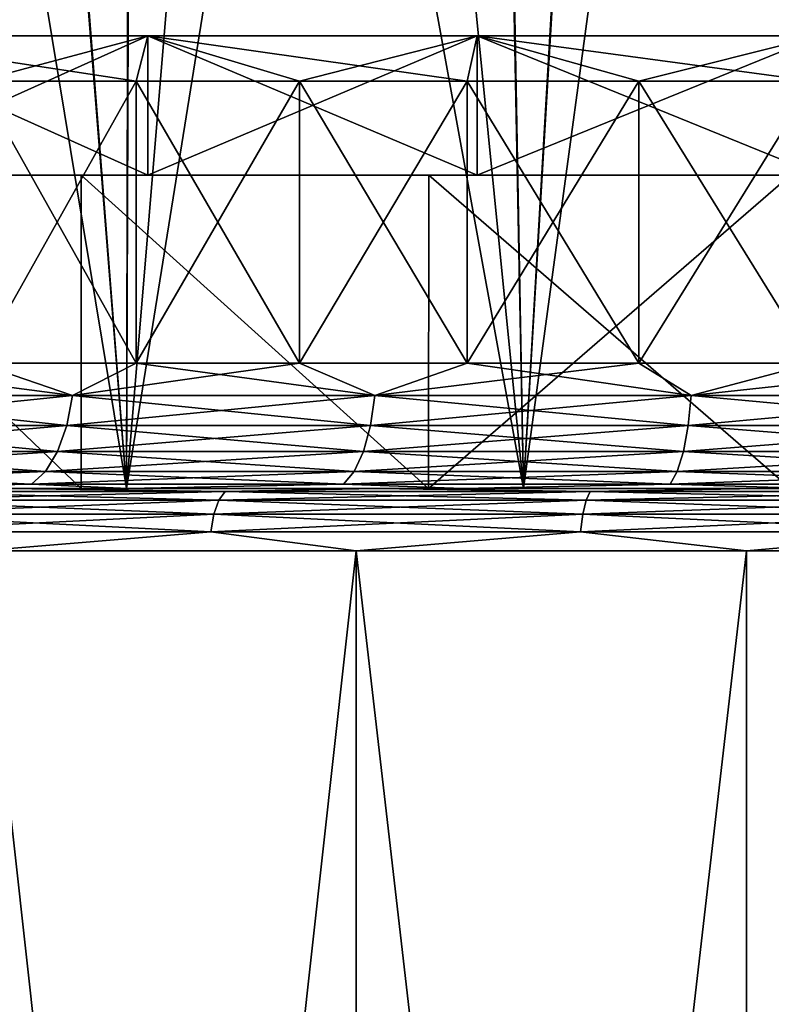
# Model space of a CAD drawing. Header units: millimetres. Extents: x -128 to 173, y -40 to 30.
# Tile 120 of 256: x -4.24 to -1.84, y -29.65 to -26.5. Entities that reach past the tile are written whole.
import ezdxf

# ---------------------------------------------------------------- set-up
doc = ezdxf.new("R2010")
doc.units = ezdxf.units.MM
doc.header["$LTSCALE"] = 56.728605
for name, color, linetype in [('11', 7, 'CONTINUOUS'), ('12', 7, 'CONTINUOUS'), ('13', 7, 'CONTINUOUS'), ('145', 7, 'CONTINUOUS'), ('146', 7, 'CONTINUOUS'), ('147', 7, 'CONTINUOUS'), ('148', 7, 'CONTINUOUS'), ('149', 7, 'CONTINUOUS'), ('150', 7, 'CONTINUOUS'), ('151', 7, 'CONTINUOUS'), ('152', 7, 'CONTINUOUS'), ('153', 7, 'CONTINUOUS'), ('154', 7, 'CONTINUOUS'), ('155', 7, 'CONTINUOUS'), ('156', 7, 'CONTINUOUS'), ('29', 7, 'CONTINUOUS'), ('30', 7, 'CONTINUOUS'), ('33', 7, 'CONTINUOUS'), ('34', 7, 'CONTINUOUS')]:
    doc.layers.add(name, color=color, linetype=linetype)

msp = doc.modelspace()

# ---------------------------------------------------------------- linework, layer by layer
at = {"layer": '11', "color": 7, "linetype": 'CONTINUOUS'}
for points in [[(-5.1119, -28, 9.74), (-6.2487, -28, 9.0528), (-3.1056, -28, 9.5581), (-5.1119, -28, 9.74)], [(-3.1056, -28, 9.5581), (-6.2487, -28, 9.0528), (-4.2791, -28, 9.0935), (-3.1056, -28, 9.5581)], [(-3.9006, -28, 10.2852), (-5.1119, -28, 9.74), (-0.6311, -28, 10.0302), (-3.9006, -28, 10.2852)], [(-0.6311, -28, 10.0302), (-5.1119, -28, 9.74), (-1.8832, -28, 9.872), (-0.6311, -28, 10.0302)], [(-1.8832, -28, 9.872), (-5.1119, -28, 9.74), (-3.1056, -28, 9.5581), (-1.8832, -28, 9.872)], [(-5.1119, -28, -9.74), (-3.9006, -28, -10.2852), (-1.8832, -28, -9.872), (-5.1119, -28, -9.74)], [(-4.2791, -28, -9.0935), (-5.1119, -28, -9.74), (-3.1056, -28, -9.5581), (-4.2791, -28, -9.0935)], [(-3.1056, -28, -9.5581), (-5.1119, -28, -9.74), (-1.8832, -28, -9.872), (-3.1056, -28, -9.5581)], [(-2.6324, -28, 10.6804), (-3.9006, -28, 10.2852), (2.6324, -28, 10.6804), (-2.6324, -28, 10.6804)], [(2.6324, -28, 10.6804), (-3.9006, -28, 10.2852), (3.9006, -28, 10.2852), (2.6324, -28, 10.6804)], [(3.9006, -28, 10.2852), (-3.9006, -28, 10.2852), (-0.6311, -28, 10.0302), (3.9006, -28, 10.2852)], [(-2.6324, -28, -10.6804), (3.9006, -28, -10.2852), (-3.9006, -28, -10.2852), (-2.6324, -28, -10.6804)], [(-3.9006, -28, -10.2852), (3.9006, -28, -10.2852), (0.6311, -28, -10.0302), (-3.9006, -28, -10.2852)], [(-1.8832, -28, -9.872), (-3.9006, -28, -10.2852), (-0.6311, -28, -10.0302), (-1.8832, -28, -9.872)], [(-0.6311, -28, -10.0302), (-3.9006, -28, -10.2852), (0.6311, -28, -10.0302), (-0.6311, -28, -10.0302)], [(-1.3259, -28, 10.9198), (-2.6324, -28, 10.6804), (1.3259, -28, 10.9198), (-1.3259, -28, 10.9198)], [(1.3259, -28, 10.9198), (-2.6324, -28, 10.6804), (2.6324, -28, 10.6804), (1.3259, -28, 10.9198)], [(2.6324, -28, -10.6804), (3.9006, -28, -10.2852), (-2.6324, -28, -10.6804), (2.6324, -28, -10.6804)], [(-1.3259, -28, -10.9198), (2.6324, -28, -10.6804), (-2.6324, -28, -10.6804), (-1.3259, -28, -10.9198)]]:
    msp.add_3dface(points, dxfattribs=at)
at = {"layer": '12', "color": 7, "linetype": 'CONTINUOUS'}
for points in [[(-1.3259, -28, -10.9198), (-2.6324, -28, -10.6804), (-1.6526, -20.7721, -11.0027), (-1.3259, -28, -10.9198)], [(-1.6526, -20.7721, -11.0027), (-2.6324, -28, -10.6804), (-2.2066, -20.8338, -10.9041), (-1.6526, -20.7721, -11.0027)], [(-2.2066, -20.8338, -10.9041), (-2.6324, -28, -10.6804), (-2.7624, -20.9131, -10.7752), (-2.2066, -20.8338, -10.9041)], [(-2.6324, -28, -10.6804), (-3.9006, -28, -10.2852), (-2.7624, -20.9131, -10.7752), (-2.6324, -28, -10.6804)], [(-2.7624, -20.9131, -10.7752), (-3.9006, -28, -10.2852), (-3.3195, -21.0099, -10.6151), (-2.7624, -20.9131, -10.7752)], [(-3.3195, -21.0099, -10.6151), (-3.9006, -28, -10.2852), (-3.876, -21.1239, -10.4226), (-3.3195, -21.0099, -10.6151)], [(-3.876, -21.1239, -10.4226), (-3.9006, -28, -10.2852), (-4.4305, -21.2542, -10.1968), (-3.876, -21.1239, -10.4226)], [(-3.9006, -28, -10.2852), (-5.1119, -28, -9.74), (-4.4305, -21.2542, -10.1968), (-3.9006, -28, -10.2852)]]:
    msp.add_3dface(points, dxfattribs=at)
at = {"layer": '13', "color": 7, "linetype": 'CONTINUOUS'}
for points in [[(-2.2161, -20.835, 10.9021), (-1.3259, -28, 10.9198), (-1.6612, -20.7731, 11.0014), (-2.2161, -20.835, 10.9021)], [(-2.7722, -20.9146, 10.7727), (-2.6324, -28, 10.6804), (-2.2161, -20.835, 10.9021), (-2.7722, -20.9146, 10.7727)], [(-2.6324, -28, 10.6804), (-1.3259, -28, 10.9198), (-2.2161, -20.835, 10.9021), (-2.6324, -28, 10.6804)], [(-3.3284, -21.0116, 10.6123), (-2.6324, -28, 10.6804), (-2.7722, -20.9146, 10.7727), (-3.3284, -21.0116, 10.6123)], [(-3.8843, -21.1257, 10.4195), (-2.6324, -28, 10.6804), (-3.3284, -21.0116, 10.6123), (-3.8843, -21.1257, 10.4195)], [(-4.4395, -21.2565, 10.1928), (-3.9006, -28, 10.2852), (-3.8843, -21.1257, 10.4195), (-4.4395, -21.2565, 10.1928)], [(-3.9006, -28, 10.2852), (-2.6324, -28, 10.6804), (-3.8843, -21.1257, 10.4195), (-3.9006, -28, 10.2852)], [(-4.991, -21.4026, 9.9316), (-3.9006, -28, 10.2852), (-4.4395, -21.2565, 10.1928), (-4.991, -21.4026, 9.9316)], [(-5.1119, -28, 9.74), (-3.9006, -28, 10.2852), (-4.991, -21.4026, 9.9316), (-5.1119, -28, 9.74)]]:
    msp.add_3dface(points, dxfattribs=at)
at = {"layer": '145', "color": 7, "linetype": 'CONTINUOUS'}
for points in [[(-3.832, -27, 8.1434), (-4.8225, -27, 7.5989), (-3.832, -26.5557, 8.1434), (-3.832, -27, 8.1434)], [(-3.832, -26.5557, 8.1434), (-4.8225, -27, 7.5989), (-4.8224, -26.5557, 7.599), (-3.832, -26.5557, 8.1434)], [(-2.7812, -27, 8.5595), (-3.832, -27, 8.1434), (-2.7812, -26.5557, 8.5595), (-2.7812, -27, 8.5595)], [(-2.7812, -26.5557, 8.5595), (-3.832, -27, 8.1434), (-3.832, -26.5557, 8.1434), (-2.7812, -26.5557, 8.5595)], [(-1.6864, -27, 8.8406), (-2.7812, -27, 8.5595), (-1.6864, -26.5557, 8.8406), (-1.6864, -27, 8.8406)], [(-1.6864, -26.5557, 8.8406), (-2.7812, -27, 8.5595), (-2.7812, -26.5557, 8.5595), (-1.6864, -26.5557, 8.8406)]]:
    msp.add_3dface(points, dxfattribs=at)
at = {"layer": '146', "color": 7, "linetype": 'CONTINUOUS'}
for points in [[(-4.8225, -27, 7.5989), (-3.832, -27, 8.1434), (-5.0903, -27, 8.0211), (-4.8225, -27, 7.5989)], [(-3.832, -27, 8.1434), (-2.7812, -27, 8.5595), (-5.0903, -27, 8.0211), (-3.832, -27, 8.1434)], [(-5.0903, -27, 8.0211), (-2.7812, -27, 8.5595), (-4.0449, -27, 8.5959), (-5.0903, -27, 8.0211)], [(-5.0903, -27, -8.0211), (-4.0449, -27, -8.5959), (-3.832, -27, -8.1434), (-5.0903, -27, -8.0211)], [(-4.8225, -27, -7.5989), (-5.0903, -27, -8.0211), (-3.832, -27, -8.1434), (-4.8225, -27, -7.5989)], [(-2.7812, -27, 8.5595), (-1.6864, -27, 8.8406), (-4.0449, -27, 8.5959), (-2.7812, -27, 8.5595)], [(-1.6864, -27, 8.8406), (-0.5652, -27, 8.9822), (-4.0449, -27, 8.5959), (-1.6864, -27, 8.8406)], [(-4.0449, -27, 8.5959), (-0.5652, -27, 8.9822), (-2.9356, -27, 9.035), (-4.0449, -27, 8.5959)], [(-4.0449, -27, -8.5959), (-2.9356, -27, -9.035), (-1.6864, -27, -8.8406), (-4.0449, -27, -8.5959)], [(-3.832, -27, -8.1434), (-4.0449, -27, -8.5959), (-2.7812, -27, -8.5595), (-3.832, -27, -8.1434)], [(-2.7812, -27, -8.5595), (-4.0449, -27, -8.5959), (-1.6864, -27, -8.8406), (-2.7812, -27, -8.5595)], [(-2.9356, -27, 9.035), (-0.5652, -27, 8.9822), (2.9356, -27, 9.035), (-2.9356, -27, 9.035)], [(-1.7801, -27, -9.3317), (2.9356, -27, -9.035), (-2.9356, -27, -9.035), (-1.7801, -27, -9.3317)], [(-2.9356, -27, -9.035), (2.9356, -27, -9.035), (0.5652, -27, -8.9822), (-2.9356, -27, -9.035)], [(-1.6864, -27, -8.8406), (-2.9356, -27, -9.035), (-0.5652, -27, -8.9822), (-1.6864, -27, -8.8406)], [(-0.5652, -27, -8.9822), (-2.9356, -27, -9.035), (0.5652, -27, -8.9822), (-0.5652, -27, -8.9822)], [(-1.7801, -27, 9.3317), (-2.9356, -27, 9.035), (1.7801, -27, 9.3317), (-1.7801, -27, 9.3317)], [(1.7801, -27, 9.3317), (-2.9356, -27, 9.035), (2.9356, -27, 9.035), (1.7801, -27, 9.3317)]]:
    msp.add_3dface(points, dxfattribs=at)
at = {"layer": '147', "color": 7, "linetype": 'CONTINUOUS'}
for points in [[(-5.0904, -28, 8.0211), (-5.0903, -27, 8.0211), (-4.0449, -28, 8.5959), (-5.0904, -28, 8.0211)], [(-5.0903, -27, 8.0211), (-4.0449, -27, 8.5959), (-4.0449, -28, 8.5959), (-5.0903, -27, 8.0211)], [(-4.0449, -27, 8.5959), (-2.9356, -27, 9.035), (-2.9357, -28, 9.035), (-4.0449, -27, 8.5959)], [(-4.0449, -28, 8.5959), (-4.0449, -27, 8.5959), (-2.9357, -28, 9.035), (-4.0449, -28, 8.5959)], [(-2.9356, -27, 9.035), (-1.7801, -27, 9.3317), (-2.9357, -28, 9.035), (-2.9356, -27, 9.035)], [(-2.9357, -28, 9.035), (-1.7801, -27, 9.3317), (-1.7801, -28, 9.3317), (-2.9357, -28, 9.035)]]:
    msp.add_3dface(points, dxfattribs=at)
at = {"layer": '148', "color": 7, "linetype": 'CONTINUOUS'}
for points in [[(-4.0449, -28, -8.5959), (-5.0903, -27, -8.0211), (-5.0904, -28, -8.0211), (-4.0449, -28, -8.5959)], [(-4.0449, -27, -8.5959), (-5.0903, -27, -8.0211), (-4.0449, -28, -8.5959), (-4.0449, -27, -8.5959)], [(-2.9356, -27, -9.035), (-4.0449, -27, -8.5959), (-2.9357, -28, -9.035), (-2.9356, -27, -9.035)], [(-2.9357, -28, -9.035), (-4.0449, -27, -8.5959), (-4.0449, -28, -8.5959), (-2.9357, -28, -9.035)], [(-1.7801, -28, -9.3317), (-2.9356, -27, -9.035), (-2.9357, -28, -9.035), (-1.7801, -28, -9.3317)], [(-1.7801, -27, -9.3317), (-2.9356, -27, -9.035), (-1.7801, -28, -9.3317), (-1.7801, -27, -9.3317)]]:
    msp.add_3dface(points, dxfattribs=at)
at = {"layer": '149', "color": 7, "linetype": 'CONTINUOUS'}
for points in [[(-5.0904, -28, 8.0211), (-4.0449, -28, 8.5959), (-3.8961, -28, 8.2791), (-5.0904, -28, 8.0211)], [(-4.9031, -28, 7.7254), (-5.0904, -28, 8.0211), (-3.8961, -28, 8.2791), (-4.9031, -28, 7.7254)], [(-4.0449, -28, -8.5959), (-5.0904, -28, -8.0211), (-3.8961, -28, -8.2791), (-4.0449, -28, -8.5959)], [(-3.8961, -28, -8.2791), (-5.0904, -28, -8.0211), (-4.903, -28, -7.7255), (-3.8961, -28, -8.2791)], [(-4.0449, -28, 8.5959), (-2.9357, -28, 9.035), (-2.8277, -28, 8.7021), (-4.0449, -28, 8.5959)], [(-3.8961, -28, 8.2791), (-4.0449, -28, 8.5959), (-2.8277, -28, 8.7021), (-3.8961, -28, 8.2791)], [(-2.9357, -28, -9.035), (-4.0449, -28, -8.5959), (-1.7146, -28, -8.9879), (-2.9357, -28, -9.035)], [(-1.7146, -28, -8.9879), (-4.0449, -28, -8.5959), (-2.8276, -28, -8.7021), (-1.7146, -28, -8.9879)], [(-2.8276, -28, -8.7021), (-4.0449, -28, -8.5959), (-3.8961, -28, -8.2791), (-2.8276, -28, -8.7021)], [(-2.9357, -28, 9.035), (-1.7801, -28, 9.3317), (-0.5746, -28, 9.1319), (-2.9357, -28, 9.035)], [(-2.8277, -28, 8.7021), (-2.9357, -28, 9.035), (-1.7147, -28, 8.9879), (-2.8277, -28, 8.7021)], [(-1.7147, -28, 8.9879), (-2.9357, -28, 9.035), (-0.5746, -28, 9.1319), (-1.7147, -28, 8.9879)], [(1.7801, -28, -9.3317), (-1.7801, -28, -9.3317), (-2.9357, -28, -9.035), (1.7801, -28, -9.3317)], [(1.7801, -28, -9.3317), (-2.9357, -28, -9.035), (-0.5745, -28, -9.1319), (1.7801, -28, -9.3317)], [(-0.5745, -28, -9.1319), (-2.9357, -28, -9.035), (-1.7146, -28, -8.9879), (-0.5745, -28, -9.1319)]]:
    msp.add_3dface(points, dxfattribs=at)
at = {"layer": '150', "color": 7, "linetype": 'CONTINUOUS'}
for points in [[(-4.375, -27.6, 7.5777), (-3.87, -27.6, 7.8476), (-4.375, -26.7, 7.5777), (-4.375, -27.6, 7.5777)], [(-4.375, -26.7, 7.5777), (-3.87, -27.6, 7.8476), (-3.8701, -26.7, 7.8476), (-4.375, -26.7, 7.5777)], [(-3.87, -27.6, 7.8476), (-3.3485, -27.6, 8.0839), (-3.8701, -26.7, 7.8476), (-3.87, -27.6, 7.8476)], [(-3.8701, -26.7, 7.8476), (-3.3485, -27.6, 8.0839), (-3.3484, -26.7, 8.084), (-3.8701, -26.7, 7.8476)], [(-3.3485, -27.6, 8.0839), (-2.8126, -27.6, 8.2856), (-3.3484, -26.7, 8.084), (-3.3485, -27.6, 8.0839)], [(-3.3484, -26.7, 8.084), (-2.8126, -27.6, 8.2856), (-2.8127, -26.7, 8.2856), (-3.3484, -26.7, 8.084)], [(-2.8126, -27.6, 8.2856), (-2.2647, -27.6, 8.4519), (-2.8127, -26.7, 8.2856), (-2.8126, -27.6, 8.2856)], [(-2.8127, -26.7, 8.2856), (-2.2647, -27.6, 8.4519), (-2.2646, -26.7, 8.4519), (-2.8127, -26.7, 8.2856)], [(-2.2647, -27.6, 8.4519), (-1.707, -27.6, 8.5819), (-2.2646, -26.7, 8.4519), (-2.2647, -27.6, 8.4519)], [(-2.2646, -26.7, 8.4519), (-1.707, -27.6, 8.5819), (-1.7071, -26.7, 8.5819), (-2.2646, -26.7, 8.4519)]]:
    msp.add_3dface(points, dxfattribs=at)
at = {"layer": '151', "color": 7, "linetype": 'CONTINUOUS'}
for points in [[(-3.832, -26.5557, 8.1434), (-4.8224, -26.5557, 7.599), (-3.8701, -26.7, 7.8476), (-3.832, -26.5557, 8.1434)], [(-4.8224, -26.5557, 7.599), (-4.375, -26.7, 7.5777), (-3.8701, -26.7, 7.8476), (-4.8224, -26.5557, 7.599)], [(-3.832, -26.5557, 8.1434), (-3.8701, -26.7, 7.8476), (-3.3484, -26.7, 8.084), (-3.832, -26.5557, 8.1434)], [(-2.7812, -26.5557, 8.5595), (-3.832, -26.5557, 8.1434), (-2.8127, -26.7, 8.2856), (-2.7812, -26.5557, 8.5595)], [(-3.832, -26.5557, 8.1434), (-3.3484, -26.7, 8.084), (-2.8127, -26.7, 8.2856), (-3.832, -26.5557, 8.1434)], [(-2.7812, -26.5557, 8.5595), (-2.8127, -26.7, 8.2856), (-2.2646, -26.7, 8.4519), (-2.7812, -26.5557, 8.5595)], [(-1.6864, -26.5557, 8.8406), (-2.7812, -26.5557, 8.5595), (-1.7071, -26.7, 8.5819), (-1.6864, -26.5557, 8.8406)], [(-2.7812, -26.5557, 8.5595), (-2.2646, -26.7, 8.4519), (-1.7071, -26.7, 8.5819), (-2.7812, -26.5557, 8.5595)]]:
    msp.add_3dface(points, dxfattribs=at)
at = {"layer": '152', "color": 7, "linetype": 'CONTINUOUS'}
for points in [[(-3.87, -27.6, -7.8476), (-4.375, -27.6, -7.5777), (-3.8701, -26.7, -7.8476), (-3.87, -27.6, -7.8476)], [(-3.8701, -26.7, -7.8476), (-4.375, -27.6, -7.5777), (-4.375, -26.7, -7.5777), (-3.8701, -26.7, -7.8476)], [(-3.3484, -26.7, -8.084), (-3.87, -27.6, -7.8476), (-3.8701, -26.7, -7.8476), (-3.3484, -26.7, -8.084)], [(-3.3485, -27.6, -8.0839), (-3.87, -27.6, -7.8476), (-3.3484, -26.7, -8.084), (-3.3485, -27.6, -8.0839)], [(-2.8126, -27.6, -8.2856), (-3.3485, -27.6, -8.0839), (-2.8127, -26.7, -8.2856), (-2.8126, -27.6, -8.2856)], [(-2.8127, -26.7, -8.2856), (-3.3485, -27.6, -8.0839), (-3.3484, -26.7, -8.084), (-2.8127, -26.7, -8.2856)], [(-2.2646, -26.7, -8.4519), (-2.8126, -27.6, -8.2856), (-2.8127, -26.7, -8.2856), (-2.2646, -26.7, -8.4519)], [(-2.2647, -27.6, -8.4519), (-2.8126, -27.6, -8.2856), (-2.2646, -26.7, -8.4519), (-2.2647, -27.6, -8.4519)], [(-1.707, -27.6, -8.5819), (-2.2647, -27.6, -8.4519), (-1.7071, -26.7, -8.5819), (-1.707, -27.6, -8.5819)], [(-1.7071, -26.7, -8.5819), (-2.2647, -27.6, -8.4519), (-2.2646, -26.7, -8.4519), (-1.7071, -26.7, -8.5819)]]:
    msp.add_3dface(points, dxfattribs=at)
at = {"layer": '153', "color": 7, "linetype": 'CONTINUOUS'}
for points in [[(-3.832, -26.5557, -8.1434), (-4.375, -26.7, -7.5777), (-4.8224, -26.5557, -7.599), (-3.832, -26.5557, -8.1434)], [(-3.8701, -26.7, -7.8476), (-4.375, -26.7, -7.5777), (-3.832, -26.5557, -8.1434), (-3.8701, -26.7, -7.8476)], [(-3.3484, -26.7, -8.084), (-3.8701, -26.7, -7.8476), (-3.832, -26.5557, -8.1434), (-3.3484, -26.7, -8.084)], [(-2.7812, -26.5557, -8.5595), (-3.3484, -26.7, -8.084), (-3.832, -26.5557, -8.1434), (-2.7812, -26.5557, -8.5595)], [(-2.8127, -26.7, -8.2856), (-3.3484, -26.7, -8.084), (-2.7812, -26.5557, -8.5595), (-2.8127, -26.7, -8.2856)], [(-2.2646, -26.7, -8.4519), (-2.8127, -26.7, -8.2856), (-2.7812, -26.5557, -8.5595), (-2.2646, -26.7, -8.4519)], [(-1.6864, -26.5557, -8.8406), (-2.2646, -26.7, -8.4519), (-2.7812, -26.5557, -8.5595), (-1.6864, -26.5557, -8.8406)], [(-1.7071, -26.7, -8.5819), (-2.2646, -26.7, -8.4519), (-1.6864, -26.5557, -8.8406), (-1.7071, -26.7, -8.5819)]]:
    msp.add_3dface(points, dxfattribs=at)
at = {"layer": '154', "color": 7, "linetype": 'CONTINUOUS'}
for points in [[(-4.9782, -27.7031, -7.2122), (-4.375, -27.6, -7.5777), (-4.0726, -27.7031, -7.7597), (-4.9782, -27.7031, -7.2122)], [(-4.375, -27.6, -7.5777), (-3.87, -27.6, -7.8476), (-4.0726, -27.7031, -7.7597), (-4.375, -27.6, -7.5777)], [(-3.87, -27.6, -7.8476), (-3.3485, -27.6, -8.0839), (-4.0726, -27.7031, -7.7597), (-3.87, -27.6, -7.8476)], [(-4.0726, -27.7031, -7.7597), (-3.3485, -27.6, -8.0839), (-3.1076, -27.7031, -8.194), (-4.0726, -27.7031, -7.7597)], [(-3.3485, -27.6, -8.0839), (-2.8126, -27.6, -8.2856), (-3.1076, -27.7031, -8.194), (-3.3485, -27.6, -8.0839)], [(-2.8126, -27.6, -8.2856), (-2.2647, -27.6, -8.4519), (-3.1076, -27.7031, -8.194), (-2.8126, -27.6, -8.2856)], [(-3.1076, -27.7031, -8.194), (-2.2647, -27.6, -8.4519), (-2.0972, -27.7031, -8.5089), (-3.1076, -27.7031, -8.194)], [(-2.2647, -27.6, -8.4519), (-1.707, -27.6, -8.5819), (-2.0972, -27.7031, -8.5089), (-2.2647, -27.6, -8.4519)], [(-1.707, -27.6, -8.5819), (-1.1421, -27.6, -8.6751), (-2.0972, -27.7031, -8.5089), (-1.707, -27.6, -8.5819)], [(-2.0972, -27.7031, -8.5089), (-1.1421, -27.6, -8.6751), (-1.0563, -27.7031, -8.6996), (-2.0972, -27.7031, -8.5089)], [(-4.9782, -27.7031, -7.2122), (-4.0726, -27.7031, -7.7597), (-5.0009, -27.7997, -7.2451), (-4.9782, -27.7031, -7.2122)], [(-5.0009, -27.7997, -7.2451), (-4.0726, -27.7031, -7.7597), (-4.0912, -27.7997, -7.7951), (-5.0009, -27.7997, -7.2451)], [(-4.0726, -27.7031, -7.7597), (-3.1076, -27.7031, -8.194), (-4.0912, -27.7997, -7.7951), (-4.0726, -27.7031, -7.7597)], [(-4.0912, -27.7997, -7.7951), (-3.1076, -27.7031, -8.194), (-3.1217, -27.7997, -8.2314), (-4.0912, -27.7997, -7.7951)], [(-3.1076, -27.7031, -8.194), (-2.0972, -27.7031, -8.5089), (-3.1217, -27.7997, -8.2314), (-3.1076, -27.7031, -8.194)], [(-3.1217, -27.7997, -8.2314), (-2.0972, -27.7031, -8.5089), (-2.1068, -27.7997, -8.5476), (-3.1217, -27.7997, -8.2314)], [(-2.0972, -27.7031, -8.5089), (-1.0563, -27.7031, -8.6996), (-2.1068, -27.7997, -8.5476), (-2.0972, -27.7031, -8.5089)], [(-2.1068, -27.7997, -8.5476), (-1.0563, -27.7031, -8.6996), (-1.0611, -27.7997, -8.7392), (-2.1068, -27.7997, -8.5476)], [(-5.0009, -27.7997, -7.2451), (-4.0912, -27.7997, -7.7951), (-5.037, -27.8827, -7.2974), (-5.0009, -27.7997, -7.2451)], [(-5.037, -27.8827, -7.2974), (-4.0912, -27.7997, -7.7951), (-4.1207, -27.8827, -7.8513), (-5.037, -27.8827, -7.2974)], [(-4.0912, -27.7997, -7.7951), (-3.1217, -27.7997, -8.2314), (-4.1207, -27.8827, -7.8513), (-4.0912, -27.7997, -7.7951)], [(-4.1207, -27.8827, -7.8513), (-3.1217, -27.7997, -8.2314), (-3.1443, -27.8827, -8.2908), (-4.1207, -27.8827, -7.8513)], [(-3.1217, -27.7997, -8.2314), (-2.1068, -27.7997, -8.5476), (-3.1443, -27.8827, -8.2908), (-3.1217, -27.7997, -8.2314)], [(-3.1443, -27.8827, -8.2908), (-2.1068, -27.7997, -8.5476), (-2.122, -27.8827, -8.6094), (-3.1443, -27.8827, -8.2908)], [(-2.1068, -27.7997, -8.5476), (-1.0611, -27.7997, -8.7392), (-2.122, -27.8827, -8.6094), (-2.1068, -27.7997, -8.5476)], [(-2.122, -27.8827, -8.6094), (-1.0611, -27.7997, -8.7392), (-1.0688, -27.8827, -8.8024), (-2.122, -27.8827, -8.6094)], [(-5.037, -27.8827, -7.2974), (-4.1207, -27.8827, -7.8513), (-5.0841, -27.9464, -7.3656), (-5.037, -27.8827, -7.2974)], [(-5.0841, -27.9464, -7.3656), (-4.1207, -27.8827, -7.8513), (-4.1592, -27.9464, -7.9248), (-5.0841, -27.9464, -7.3656)], [(-4.1207, -27.8827, -7.8513), (-3.1443, -27.8827, -8.2908), (-4.1592, -27.9464, -7.9248), (-4.1207, -27.8827, -7.8513)], [(-4.1592, -27.9464, -7.9248), (-3.1443, -27.8827, -8.2908), (-3.1737, -27.9464, -8.3683), (-4.1592, -27.9464, -7.9248)], [(-3.1443, -27.8827, -8.2908), (-2.122, -27.8827, -8.6094), (-3.1737, -27.9464, -8.3683), (-3.1443, -27.8827, -8.2908)], [(-3.1737, -27.9464, -8.3683), (-2.122, -27.8827, -8.6094), (-2.1419, -27.9464, -8.6898), (-3.1737, -27.9464, -8.3683)], [(-2.122, -27.8827, -8.6094), (-1.0688, -27.8827, -8.8024), (-2.1419, -27.9464, -8.6898), (-2.122, -27.8827, -8.6094)], [(-2.1419, -27.9464, -8.6898), (-1.0688, -27.8827, -8.8024), (-1.0788, -27.9464, -8.8847), (-2.1419, -27.9464, -8.6898)], [(-5.0841, -27.9464, -7.3656), (-4.1592, -27.9464, -7.9248), (-5.139, -27.9864, -7.4451), (-5.0841, -27.9464, -7.3656)], [(-5.139, -27.9864, -7.4451), (-4.1592, -27.9464, -7.9248), (-4.2041, -27.9864, -8.0103), (-5.139, -27.9864, -7.4451)], [(-4.1592, -27.9464, -7.9248), (-3.1737, -27.9464, -8.3683), (-4.2041, -27.9864, -8.0103), (-4.1592, -27.9464, -7.9248)], [(-4.2041, -27.9864, -8.0103), (-3.1737, -27.9464, -8.3683), (-3.2079, -27.9864, -8.4586), (-4.2041, -27.9864, -8.0103)], [(-3.1737, -27.9464, -8.3683), (-2.1419, -27.9464, -8.6898), (-3.2079, -27.9864, -8.4586), (-3.1737, -27.9464, -8.3683)], [(-3.2079, -27.9864, -8.4586), (-2.1419, -27.9464, -8.6898), (-2.165, -27.9864, -8.7836), (-3.2079, -27.9864, -8.4586)], [(-2.1419, -27.9464, -8.6898), (-1.0788, -27.9464, -8.8847), (-2.165, -27.9864, -8.7836), (-2.1419, -27.9464, -8.6898)], [(-2.165, -27.9864, -8.7836), (-1.0788, -27.9464, -8.8847), (-1.0904, -27.9864, -8.9805), (-2.165, -27.9864, -8.7836)], [(-4.903, -28, -7.7255), (-5.139, -27.9864, -7.4451), (-4.2041, -27.9864, -8.0103), (-4.903, -28, -7.7255)], [(-3.8961, -28, -8.2791), (-4.903, -28, -7.7255), (-4.2041, -27.9864, -8.0103), (-3.8961, -28, -8.2791)], [(-3.8961, -28, -8.2791), (-4.2041, -27.9864, -8.0103), (-3.2079, -27.9864, -8.4586), (-3.8961, -28, -8.2791)], [(-2.8276, -28, -8.7021), (-3.8961, -28, -8.2791), (-3.2079, -27.9864, -8.4586), (-2.8276, -28, -8.7021)], [(-2.8276, -28, -8.7021), (-3.2079, -27.9864, -8.4586), (-2.165, -27.9864, -8.7836), (-2.8276, -28, -8.7021)], [(-1.7146, -28, -8.9879), (-2.8276, -28, -8.7021), (-2.165, -27.9864, -8.7836), (-1.7146, -28, -8.9879)], [(-1.7146, -28, -8.9879), (-2.165, -27.9864, -8.7836), (-1.0904, -27.9864, -8.9805), (-1.7146, -28, -8.9879)]]:
    msp.add_3dface(points, dxfattribs=at)
at = {"layer": '155', "color": 7, "linetype": 'CONTINUOUS'}
for points in [[(-4.0726, -27.7031, 7.7597), (-4.8612, -27.6, 7.2754), (-4.9782, -27.7031, 7.2122), (-4.0726, -27.7031, 7.7597)], [(-4.375, -27.6, 7.5777), (-4.8612, -27.6, 7.2754), (-4.0726, -27.7031, 7.7597), (-4.375, -27.6, 7.5777)], [(-3.87, -27.6, 7.8476), (-4.375, -27.6, 7.5777), (-4.0726, -27.7031, 7.7597), (-3.87, -27.6, 7.8476)], [(-3.1076, -27.7031, 8.194), (-3.87, -27.6, 7.8476), (-4.0726, -27.7031, 7.7597), (-3.1076, -27.7031, 8.194)], [(-3.3485, -27.6, 8.0839), (-3.87, -27.6, 7.8476), (-3.1076, -27.7031, 8.194), (-3.3485, -27.6, 8.0839)], [(-2.8126, -27.6, 8.2856), (-3.3485, -27.6, 8.0839), (-3.1076, -27.7031, 8.194), (-2.8126, -27.6, 8.2856)], [(-2.0972, -27.7031, 8.5089), (-2.8126, -27.6, 8.2856), (-3.1076, -27.7031, 8.194), (-2.0972, -27.7031, 8.5089)], [(-2.2647, -27.6, 8.4519), (-2.8126, -27.6, 8.2856), (-2.0972, -27.7031, 8.5089), (-2.2647, -27.6, 8.4519)], [(-1.707, -27.6, 8.5819), (-2.2647, -27.6, 8.4519), (-2.0972, -27.7031, 8.5089), (-1.707, -27.6, 8.5819)], [(-1.0563, -27.7031, 8.6996), (-1.707, -27.6, 8.5819), (-2.0972, -27.7031, 8.5089), (-1.0563, -27.7031, 8.6996)], [(-4.0912, -27.7997, 7.7951), (-4.9782, -27.7031, 7.2122), (-5.0009, -27.7997, 7.2451), (-4.0912, -27.7997, 7.7951)], [(-4.0726, -27.7031, 7.7597), (-4.9782, -27.7031, 7.2122), (-4.0912, -27.7997, 7.7951), (-4.0726, -27.7031, 7.7597)], [(-3.1217, -27.7997, 8.2314), (-4.0726, -27.7031, 7.7597), (-4.0912, -27.7997, 7.7951), (-3.1217, -27.7997, 8.2314)], [(-3.1076, -27.7031, 8.194), (-4.0726, -27.7031, 7.7597), (-3.1217, -27.7997, 8.2314), (-3.1076, -27.7031, 8.194)], [(-2.1068, -27.7997, 8.5476), (-3.1076, -27.7031, 8.194), (-3.1217, -27.7997, 8.2314), (-2.1068, -27.7997, 8.5476)], [(-2.0972, -27.7031, 8.5089), (-3.1076, -27.7031, 8.194), (-2.1068, -27.7997, 8.5476), (-2.0972, -27.7031, 8.5089)], [(-1.0611, -27.7997, 8.7392), (-2.0972, -27.7031, 8.5089), (-2.1068, -27.7997, 8.5476), (-1.0611, -27.7997, 8.7392)], [(-1.0563, -27.7031, 8.6996), (-2.0972, -27.7031, 8.5089), (-1.0611, -27.7997, 8.7392), (-1.0563, -27.7031, 8.6996)], [(-4.1207, -27.8827, 7.8513), (-5.0009, -27.7997, 7.2451), (-5.037, -27.8827, 7.2974), (-4.1207, -27.8827, 7.8513)], [(-4.0912, -27.7997, 7.7951), (-5.0009, -27.7997, 7.2451), (-4.1207, -27.8827, 7.8513), (-4.0912, -27.7997, 7.7951)], [(-3.1443, -27.8827, 8.2908), (-4.0912, -27.7997, 7.7951), (-4.1207, -27.8827, 7.8513), (-3.1443, -27.8827, 8.2908)], [(-3.1217, -27.7997, 8.2314), (-4.0912, -27.7997, 7.7951), (-3.1443, -27.8827, 8.2908), (-3.1217, -27.7997, 8.2314)], [(-2.122, -27.8827, 8.6094), (-3.1217, -27.7997, 8.2314), (-3.1443, -27.8827, 8.2908), (-2.122, -27.8827, 8.6094)], [(-2.1068, -27.7997, 8.5476), (-3.1217, -27.7997, 8.2314), (-2.122, -27.8827, 8.6094), (-2.1068, -27.7997, 8.5476)], [(-1.0688, -27.8827, 8.8024), (-2.1068, -27.7997, 8.5476), (-2.122, -27.8827, 8.6094), (-1.0688, -27.8827, 8.8024)], [(-1.0611, -27.7997, 8.7392), (-2.1068, -27.7997, 8.5476), (-1.0688, -27.8827, 8.8024), (-1.0611, -27.7997, 8.7392)], [(-4.1592, -27.9464, 7.9248), (-5.037, -27.8827, 7.2974), (-5.0841, -27.9464, 7.3656), (-4.1592, -27.9464, 7.9248)], [(-4.1207, -27.8827, 7.8513), (-5.037, -27.8827, 7.2974), (-4.1592, -27.9464, 7.9248), (-4.1207, -27.8827, 7.8513)], [(-3.1737, -27.9464, 8.3683), (-4.1207, -27.8827, 7.8513), (-4.1592, -27.9464, 7.9248), (-3.1737, -27.9464, 8.3683)], [(-3.1443, -27.8827, 8.2908), (-4.1207, -27.8827, 7.8513), (-3.1737, -27.9464, 8.3683), (-3.1443, -27.8827, 8.2908)], [(-2.1419, -27.9464, 8.6898), (-3.1443, -27.8827, 8.2908), (-3.1737, -27.9464, 8.3683), (-2.1419, -27.9464, 8.6898)], [(-2.122, -27.8827, 8.6094), (-3.1443, -27.8827, 8.2908), (-2.1419, -27.9464, 8.6898), (-2.122, -27.8827, 8.6094)], [(-1.0788, -27.9464, 8.8847), (-2.122, -27.8827, 8.6094), (-2.1419, -27.9464, 8.6898), (-1.0788, -27.9464, 8.8847)], [(-1.0688, -27.8827, 8.8024), (-2.122, -27.8827, 8.6094), (-1.0788, -27.9464, 8.8847), (-1.0688, -27.8827, 8.8024)], [(-4.2041, -27.9864, 8.0103), (-5.0841, -27.9464, 7.3656), (-5.139, -27.9864, 7.4451), (-4.2041, -27.9864, 8.0103)], [(-4.1592, -27.9464, 7.9248), (-5.0841, -27.9464, 7.3656), (-4.2041, -27.9864, 8.0103), (-4.1592, -27.9464, 7.9248)], [(-3.2079, -27.9864, 8.4586), (-4.1592, -27.9464, 7.9248), (-4.2041, -27.9864, 8.0103), (-3.2079, -27.9864, 8.4586)], [(-3.1737, -27.9464, 8.3683), (-4.1592, -27.9464, 7.9248), (-3.2079, -27.9864, 8.4586), (-3.1737, -27.9464, 8.3683)], [(-2.165, -27.9864, 8.7836), (-3.1737, -27.9464, 8.3683), (-3.2079, -27.9864, 8.4586), (-2.165, -27.9864, 8.7836)], [(-2.1419, -27.9464, 8.6898), (-3.1737, -27.9464, 8.3683), (-2.165, -27.9864, 8.7836), (-2.1419, -27.9464, 8.6898)], [(-1.0904, -27.9864, 8.9805), (-2.1419, -27.9464, 8.6898), (-2.165, -27.9864, 8.7836), (-1.0904, -27.9864, 8.9805)], [(-1.0788, -27.9464, 8.8847), (-2.1419, -27.9464, 8.6898), (-1.0904, -27.9864, 8.9805), (-1.0788, -27.9464, 8.8847)], [(-4.9031, -28, 7.7254), (-4.2041, -27.9864, 8.0103), (-5.139, -27.9864, 7.4451), (-4.9031, -28, 7.7254)], [(-4.9031, -28, 7.7254), (-3.8961, -28, 8.2791), (-4.2041, -27.9864, 8.0103), (-4.9031, -28, 7.7254)], [(-3.8961, -28, 8.2791), (-3.2079, -27.9864, 8.4586), (-4.2041, -27.9864, 8.0103), (-3.8961, -28, 8.2791)], [(-3.8961, -28, 8.2791), (-2.8277, -28, 8.7021), (-3.2079, -27.9864, 8.4586), (-3.8961, -28, 8.2791)], [(-2.8277, -28, 8.7021), (-2.165, -27.9864, 8.7836), (-3.2079, -27.9864, 8.4586), (-2.8277, -28, 8.7021)], [(-2.8277, -28, 8.7021), (-1.7147, -28, 8.9879), (-2.165, -27.9864, 8.7836), (-2.8277, -28, 8.7021)], [(-1.7147, -28, 8.9879), (-1.0904, -27.9864, 8.9805), (-2.165, -27.9864, 8.7836), (-1.7147, -28, 8.9879)]]:
    msp.add_3dface(points, dxfattribs=at)
at = {"layer": '156', "color": 7, "linetype": 'CONTINUOUS'}
for points in [[(-4.8225, -27, -7.5989), (-3.832, -27, -8.1434), (-4.8224, -26.5557, -7.599), (-4.8225, -27, -7.5989)], [(-3.832, -27, -8.1434), (-3.832, -26.5557, -8.1434), (-4.8224, -26.5557, -7.599), (-3.832, -27, -8.1434)], [(-3.832, -27, -8.1434), (-2.7812, -27, -8.5595), (-3.832, -26.5557, -8.1434), (-3.832, -27, -8.1434)], [(-2.7812, -27, -8.5595), (-2.7812, -26.5557, -8.5595), (-3.832, -26.5557, -8.1434), (-2.7812, -27, -8.5595)], [(-2.7812, -27, -8.5595), (-1.6864, -27, -8.8406), (-2.7812, -26.5557, -8.5595), (-2.7812, -27, -8.5595)], [(-1.6864, -27, -8.8406), (-1.6864, -26.5557, -8.8406), (-2.7812, -26.5557, -8.5595), (-1.6864, -27, -8.8406)]]:
    msp.add_3dface(points, dxfattribs=at)
at = {"layer": '29', "color": 7, "linetype": 'CONTINUOUS'}
for points in [[(-3.1674, -39, 9.7483), (-4.3642, -28.2, 9.2745), (-4.3644, -39, 9.2744), (-3.1674, -39, 9.7483)], [(-3.1674, -28.2, 9.7483), (-4.3642, -28.2, 9.2745), (-3.1674, -39, 9.7483), (-3.1674, -28.2, 9.7483)], [(-1.9207, -28.2, 10.0684), (-3.1674, -28.2, 9.7483), (-1.9205, -39, 10.0685), (-1.9207, -28.2, 10.0684)], [(-1.9205, -39, 10.0685), (-3.1674, -28.2, 9.7483), (-3.1674, -39, 9.7483), (-1.9205, -39, 10.0685)], [(-0.6436, -28.2, 10.2298), (-1.9207, -28.2, 10.0684), (-1.9205, -39, 10.0685), (-0.6436, -28.2, 10.2298)], [(-0.6435, -39, 10.2298), (-0.6436, -28.2, 10.2298), (-1.9205, -39, 10.0685), (-0.6435, -39, 10.2298)]]:
    msp.add_3dface(points, dxfattribs=at)
at = {"layer": '30', "color": 7, "linetype": 'CONTINUOUS'}
for points in [[(-4.3642, -28.2, -9.2745), (-3.1674, -28.2, -9.7483), (-4.3644, -39, -9.2744), (-4.3642, -28.2, -9.2745)], [(-4.3644, -39, -9.2744), (-3.1674, -28.2, -9.7483), (-3.1674, -39, -9.7483), (-4.3644, -39, -9.2744)], [(-3.1674, -28.2, -9.7483), (-1.9207, -28.2, -10.0684), (-3.1674, -39, -9.7483), (-3.1674, -28.2, -9.7483)], [(-3.1674, -39, -9.7483), (-1.9207, -28.2, -10.0684), (-1.9205, -39, -10.0685), (-3.1674, -39, -9.7483)], [(-1.9207, -28.2, -10.0684), (-0.6436, -28.2, -10.2298), (-1.9205, -39, -10.0685), (-1.9207, -28.2, -10.0684)], [(-1.9205, -39, -10.0685), (-0.6436, -28.2, -10.2298), (-0.6435, -39, -10.2298), (-1.9205, -39, -10.0685)]]:
    msp.add_3dface(points, dxfattribs=at)
at = {"layer": '33', "color": 7, "linetype": 'CONTINUOUS'}
for points in [[(-3.5857, -28.0098, 9.4547), (-4.2791, -28, 9.0935), (-4.6992, -28.0098, 8.9536), (-3.5857, -28.0098, 9.4547)], [(-3.1056, -28, 9.5581), (-4.2791, -28, 9.0935), (-3.5857, -28.0098, 9.4547), (-3.1056, -28, 9.5581)], [(-2.4199, -28.0098, 9.818), (-3.1056, -28, 9.5581), (-3.5857, -28.0098, 9.4547), (-2.4199, -28.0098, 9.818)], [(-1.8832, -28, 9.872), (-3.1056, -28, 9.5581), (-2.4199, -28.0098, 9.818), (-1.8832, -28, 9.872)], [(-1.2188, -28.0098, 10.0381), (-1.8832, -28, 9.872), (-2.4199, -28.0098, 9.818), (-1.2188, -28.0098, 10.0381)], [(-0.6311, -28, 10.0302), (-1.8832, -28, 9.872), (-1.2188, -28.0098, 10.0381), (-0.6311, -28, 10.0302)], [(-3.6055, -28.0382, 9.5069), (-4.6992, -28.0098, 8.9536), (-4.7251, -28.0382, 9.003), (-3.6055, -28.0382, 9.5069)], [(-3.5857, -28.0098, 9.4547), (-4.6992, -28.0098, 8.9536), (-3.6055, -28.0382, 9.5069), (-3.5857, -28.0098, 9.4547)], [(-2.4333, -28.0382, 9.8722), (-3.5857, -28.0098, 9.4547), (-3.6055, -28.0382, 9.5069), (-2.4333, -28.0382, 9.8722)], [(-2.4199, -28.0098, 9.818), (-3.5857, -28.0098, 9.4547), (-2.4333, -28.0382, 9.8722), (-2.4199, -28.0098, 9.818)], [(-1.2256, -28.0382, 10.0935), (-2.4199, -28.0098, 9.818), (-2.4333, -28.0382, 9.8722), (-1.2256, -28.0382, 10.0935)], [(-1.2188, -28.0098, 10.0381), (-2.4199, -28.0098, 9.818), (-1.2256, -28.0382, 10.0935), (-1.2188, -28.0098, 10.0381)], [(-3.6212, -28.0825, 9.5483), (-4.7251, -28.0382, 9.003), (-4.7457, -28.0825, 9.0422), (-3.6212, -28.0825, 9.5483)], [(-3.6055, -28.0382, 9.5069), (-4.7251, -28.0382, 9.003), (-3.6212, -28.0825, 9.5483), (-3.6055, -28.0382, 9.5069)], [(-2.4439, -28.0825, 9.9151), (-3.6055, -28.0382, 9.5069), (-3.6212, -28.0825, 9.5483), (-2.4439, -28.0825, 9.9151)], [(-2.4333, -28.0382, 9.8722), (-3.6055, -28.0382, 9.5069), (-2.4439, -28.0825, 9.9151), (-2.4333, -28.0382, 9.8722)], [(-1.2309, -28.0825, 10.1374), (-2.4333, -28.0382, 9.8722), (-2.4439, -28.0825, 9.9151), (-1.2309, -28.0825, 10.1374)], [(-1.2256, -28.0382, 10.0935), (-2.4333, -28.0382, 9.8722), (-1.2309, -28.0825, 10.1374), (-1.2256, -28.0382, 10.0935)], [(-3.6312, -28.1384, 9.5748), (-4.7457, -28.0825, 9.0422), (-4.7589, -28.1384, 9.0673), (-3.6312, -28.1384, 9.5748)], [(-3.6212, -28.0825, 9.5483), (-4.7457, -28.0825, 9.0422), (-3.6312, -28.1384, 9.5748), (-3.6212, -28.0825, 9.5483)], [(-2.4507, -28.1384, 9.9427), (-3.6212, -28.0825, 9.5483), (-3.6312, -28.1384, 9.5748), (-2.4507, -28.1384, 9.9427)], [(-2.4439, -28.0825, 9.9151), (-3.6212, -28.0825, 9.5483), (-2.4507, -28.1384, 9.9427), (-2.4439, -28.0825, 9.9151)], [(-1.2343, -28.1384, 10.1656), (-2.4439, -28.0825, 9.9151), (-2.4507, -28.1384, 9.9427), (-1.2343, -28.1384, 10.1656)], [(-1.2309, -28.0825, 10.1374), (-2.4439, -28.0825, 9.9151), (-1.2343, -28.1384, 10.1656), (-1.2309, -28.0825, 10.1374)], [(-4.3642, -28.2, 9.2745), (-3.6312, -28.1384, 9.5748), (-4.7589, -28.1384, 9.0673), (-4.3642, -28.2, 9.2745)], [(-4.3642, -28.2, 9.2745), (-3.1674, -28.2, 9.7483), (-3.6312, -28.1384, 9.5748), (-4.3642, -28.2, 9.2745)], [(-3.1674, -28.2, 9.7483), (-2.4507, -28.1384, 9.9427), (-3.6312, -28.1384, 9.5748), (-3.1674, -28.2, 9.7483)], [(-3.1674, -28.2, 9.7483), (-1.9207, -28.2, 10.0684), (-2.4507, -28.1384, 9.9427), (-3.1674, -28.2, 9.7483)], [(-1.9207, -28.2, 10.0684), (-1.2343, -28.1384, 10.1656), (-2.4507, -28.1384, 9.9427), (-1.9207, -28.2, 10.0684)], [(-1.9207, -28.2, 10.0684), (-0.6436, -28.2, 10.2298), (-1.2343, -28.1384, 10.1656), (-1.9207, -28.2, 10.0684)]]:
    msp.add_3dface(points, dxfattribs=at)
at = {"layer": '34', "color": 7, "linetype": 'CONTINUOUS'}
for points in [[(-4.6992, -28.0098, -8.9536), (-4.2791, -28, -9.0935), (-3.5857, -28.0098, -9.4547), (-4.6992, -28.0098, -8.9536)], [(-4.2791, -28, -9.0935), (-3.1056, -28, -9.5581), (-3.5857, -28.0098, -9.4547), (-4.2791, -28, -9.0935)], [(-3.5857, -28.0098, -9.4547), (-3.1056, -28, -9.5581), (-2.4199, -28.0098, -9.818), (-3.5857, -28.0098, -9.4547)], [(-3.1056, -28, -9.5581), (-1.8832, -28, -9.872), (-2.4199, -28.0098, -9.818), (-3.1056, -28, -9.5581)], [(-2.4199, -28.0098, -9.818), (-1.8832, -28, -9.872), (-1.2188, -28.0098, -10.0381), (-2.4199, -28.0098, -9.818)], [(-1.8832, -28, -9.872), (-0.6311, -28, -10.0302), (-1.2188, -28.0098, -10.0381), (-1.8832, -28, -9.872)], [(-4.6992, -28.0098, -8.9536), (-3.5857, -28.0098, -9.4547), (-4.7251, -28.0382, -9.003), (-4.6992, -28.0098, -8.9536)], [(-4.7251, -28.0382, -9.003), (-3.5857, -28.0098, -9.4547), (-3.6055, -28.0382, -9.5069), (-4.7251, -28.0382, -9.003)], [(-3.5857, -28.0098, -9.4547), (-2.4199, -28.0098, -9.818), (-3.6055, -28.0382, -9.5069), (-3.5857, -28.0098, -9.4547)], [(-3.6055, -28.0382, -9.5069), (-2.4199, -28.0098, -9.818), (-2.4333, -28.0382, -9.8722), (-3.6055, -28.0382, -9.5069)], [(-2.4199, -28.0098, -9.818), (-1.2188, -28.0098, -10.0381), (-2.4333, -28.0382, -9.8722), (-2.4199, -28.0098, -9.818)], [(-2.4333, -28.0382, -9.8722), (-1.2188, -28.0098, -10.0381), (-1.2256, -28.0382, -10.0935), (-2.4333, -28.0382, -9.8722)], [(-4.7251, -28.0382, -9.003), (-3.6055, -28.0382, -9.5069), (-4.7457, -28.0825, -9.0422), (-4.7251, -28.0382, -9.003)], [(-4.7457, -28.0825, -9.0422), (-3.6055, -28.0382, -9.5069), (-3.6212, -28.0825, -9.5483), (-4.7457, -28.0825, -9.0422)], [(-3.6055, -28.0382, -9.5069), (-2.4333, -28.0382, -9.8722), (-3.6212, -28.0825, -9.5483), (-3.6055, -28.0382, -9.5069)], [(-3.6212, -28.0825, -9.5483), (-2.4333, -28.0382, -9.8722), (-2.4439, -28.0825, -9.9151), (-3.6212, -28.0825, -9.5483)], [(-2.4333, -28.0382, -9.8722), (-1.2256, -28.0382, -10.0935), (-2.4439, -28.0825, -9.9151), (-2.4333, -28.0382, -9.8722)], [(-2.4439, -28.0825, -9.9151), (-1.2256, -28.0382, -10.0935), (-1.2309, -28.0825, -10.1374), (-2.4439, -28.0825, -9.9151)], [(-4.7457, -28.0825, -9.0422), (-3.6212, -28.0825, -9.5483), (-4.7589, -28.1384, -9.0673), (-4.7457, -28.0825, -9.0422)], [(-4.7589, -28.1384, -9.0673), (-3.6212, -28.0825, -9.5483), (-3.6312, -28.1384, -9.5748), (-4.7589, -28.1384, -9.0673)], [(-3.6212, -28.0825, -9.5483), (-2.4439, -28.0825, -9.9151), (-3.6312, -28.1384, -9.5748), (-3.6212, -28.0825, -9.5483)], [(-3.6312, -28.1384, -9.5748), (-2.4439, -28.0825, -9.9151), (-2.4507, -28.1384, -9.9427), (-3.6312, -28.1384, -9.5748)], [(-2.4439, -28.0825, -9.9151), (-1.2309, -28.0825, -10.1374), (-2.4507, -28.1384, -9.9427), (-2.4439, -28.0825, -9.9151)], [(-2.4507, -28.1384, -9.9427), (-1.2309, -28.0825, -10.1374), (-1.2343, -28.1384, -10.1656), (-2.4507, -28.1384, -9.9427)], [(-4.3642, -28.2, -9.2745), (-4.7589, -28.1384, -9.0673), (-3.6312, -28.1384, -9.5748), (-4.3642, -28.2, -9.2745)], [(-3.1674, -28.2, -9.7483), (-4.3642, -28.2, -9.2745), (-3.6312, -28.1384, -9.5748), (-3.1674, -28.2, -9.7483)], [(-3.1674, -28.2, -9.7483), (-3.6312, -28.1384, -9.5748), (-2.4507, -28.1384, -9.9427), (-3.1674, -28.2, -9.7483)], [(-1.9207, -28.2, -10.0684), (-3.1674, -28.2, -9.7483), (-2.4507, -28.1384, -9.9427), (-1.9207, -28.2, -10.0684)], [(-1.9207, -28.2, -10.0684), (-2.4507, -28.1384, -9.9427), (-1.2343, -28.1384, -10.1656), (-1.9207, -28.2, -10.0684)], [(-0.6436, -28.2, -10.2298), (-1.9207, -28.2, -10.0684), (-1.2343, -28.1384, -10.1656), (-0.6436, -28.2, -10.2298)]]:
    msp.add_3dface(points, dxfattribs=at)

doc.saveas('drawing.dxf')
